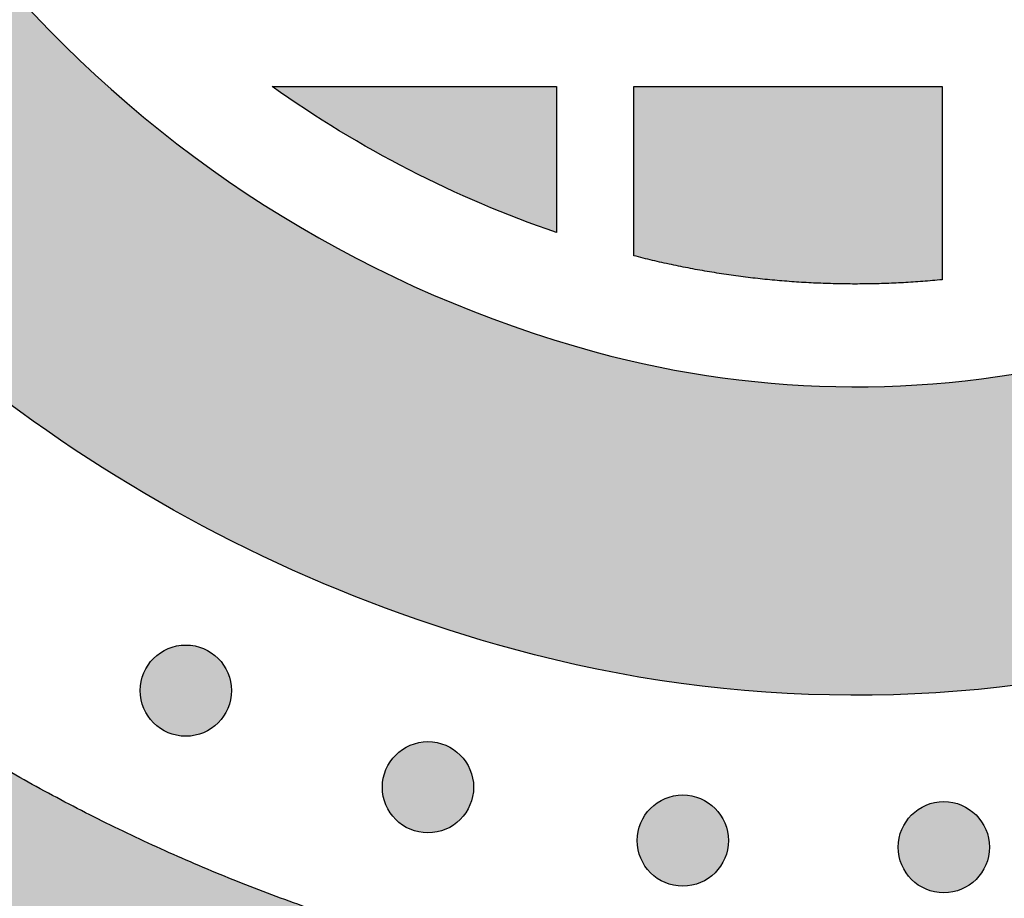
# Model space of a CAD drawing. Header units: millimetres. Extents: x -3873 to -97, y 912 to 4165.
# Tile 184 of 256: x -3785 to -3747, y 1680 to 1714. Entities that reach past the tile are written whole.
import ezdxf

# ---------------------------------------------------------------- set-up
doc = ezdxf.new("R2010")
doc.units = ezdxf.units.MM
doc.layers.add('pattern', color=7, linetype='Continuous', true_color=0x000000)

msp = doc.modelspace()

# ---------------------------------------------------------------- hatches: boundary and pattern name
at = {"layer": 'pattern'}
for points in [[(-3799.45, 1713.203), (-3785.498, 1714.841), (-3784.941, 1714.237), (-3784.371, 1713.642), (-3783.791, 1713.055), (-3783.198, 1712.478), (-3782.594, 1711.91), (-3781.98, 1711.352), (-3781.354, 1710.804), (-3780.719, 1710.266), (-3780.072, 1709.74), (-3779.416, 1709.224), (-3778.75, 1708.719), (-3778.075, 1708.226), (-3777.391, 1707.745), (-3776.698, 1707.276), (-3775.996, 1706.819), (-3775.286, 1706.374), (-3774.568, 1705.943), (-3773.843, 1705.524), (-3773.111, 1705.118), (-3772.372, 1704.726), (-3771.627, 1704.347), (-3770.875, 1703.982), (-3770.118, 1703.631), (-3769.356, 1703.293), (-3768.589, 1702.969), (-3767.817, 1702.66), (-3767.041, 1702.364), (-3766.262, 1702.083), (-3765.479, 1701.817), (-3764.693, 1701.564), (-3763.904, 1701.326), (-3763.114, 1701.102), (-3761.9, 1700.791), (-3760.671, 1700.519), (-3759.431, 1700.287), (-3758.18, 1700.095), (-3756.921, 1699.944), (-3755.655, 1699.834), (-3754.386, 1699.767), (-3753.113, 1699.741), (-3751.841, 1699.758), (-3750.571, 1699.816), (-3749.304, 1699.917), (-3748.044, 1700.059), (-3746.792, 1700.242), (-3745.55, 1700.465), (-3744.32, 1700.728), (-3743.104, 1701.031), (-3741.869, 1701.377), (-3740.64, 1701.758), (-3739.42, 1702.174), (-3738.209, 1702.624), (-3737.01, 1703.108), (-3735.823, 1703.626), (-3734.65, 1704.177), (-3733.492, 1704.76), (-3732.35, 1705.375), (-3731.227, 1706.021), (-3730.122, 1706.698), (-3729.038, 1707.403), (-3727.976, 1708.138), (-3726.936, 1708.9), (-3725.92, 1709.688), (-3724.928, 1710.502), (-3723.503, 1711.739), (-3722.109, 1713.018), (-3720.748, 1714.34), (-3719.422, 1715.701), (-3718.133, 1717.101), (-3716.882, 1718.539), (-3715.671, 1720.012), (-3714.502, 1721.52), (-3713.375, 1723.059), (-3712.292, 1724.63), (-3711.255, 1726.228), (-3710.265, 1727.853), (-3709.321, 1729.503), (-3708.426, 1731.175), (-3707.58, 1732.868), (-3706.784, 1734.579), (-3700.009, 1749.697), (-3693.689, 1734.452), (-3695.835, 1729.667), (-3696.773, 1727.653), (-3697.768, 1725.661), (-3698.821, 1723.693), (-3699.932, 1721.752), (-3701.098, 1719.839), (-3702.318, 1717.958), (-3703.592, 1716.11), (-3704.918, 1714.298), (-3706.295, 1712.524), (-3707.72, 1710.79), (-3709.192, 1709.098), (-3710.709, 1707.45), (-3712.27, 1705.848), (-3713.871, 1704.293), (-3715.512, 1702.787), (-3717.189, 1701.331), (-3718.434, 1700.309), (-3719.711, 1699.318), (-3721.017, 1698.361), (-3722.352, 1697.439), (-3723.714, 1696.552), (-3725.101, 1695.702), (-3726.512, 1694.891), (-3727.946, 1694.118), (-3729.401, 1693.386), (-3730.875, 1692.694), (-3732.366, 1692.044), (-3733.873, 1691.435), (-3735.393, 1690.87), (-3736.926, 1690.348), (-3738.469, 1689.869), (-3740.021, 1689.433), (-3741.617, 1689.037), (-3743.231, 1688.691), (-3744.861, 1688.398), (-3746.504, 1688.158), (-3748.158, 1687.972), (-3749.82, 1687.84), (-3751.487, 1687.763), (-3753.156, 1687.741), (-3754.826, 1687.775), (-3756.492, 1687.864), (-3758.153, 1688.007), (-3759.805, 1688.206), (-3761.447, 1688.457), (-3763.075, 1688.762), (-3764.686, 1689.119), (-3766.279, 1689.527), (-3767.506, 1689.877), (-3768.73, 1690.255), (-3769.949, 1690.661), (-3771.163, 1691.094), (-3772.371, 1691.556), (-3773.571, 1692.045), (-3774.763, 1692.562), (-3775.947, 1693.106), (-3777.12, 1693.677), (-3778.282, 1694.275), (-3779.432, 1694.9), (-3780.57, 1695.551), (-3781.694, 1696.228), (-3782.803, 1696.93), (-3783.898, 1697.657), (-3784.975, 1698.408), (-3786.036, 1699.183), (-3787.079, 1699.982), (-3788.104, 1700.803), (-3789.109, 1701.646), (-3790.094, 1702.51), (-3791.059, 1703.395), (-3792.002, 1704.3), (-3792.924, 1705.224), (-3793.823, 1706.166), (-3794.699, 1707.126), (-3795.552, 1708.102), (-3796.381, 1709.094), (-3797.185, 1710.101), (-3797.965, 1711.122), (-3798.72, 1712.157)], [(-3687.472, 1719.455), (-3688.519, 1717.529), (-3689.614, 1715.624), (-3690.756, 1713.743), (-3691.945, 1711.887), (-3693.179, 1710.058), (-3694.459, 1708.258), (-3695.781, 1706.488), (-3697.147, 1704.75), (-3698.554, 1703.045), (-3700.001, 1701.375), (-3701.487, 1699.741), (-3703.01, 1698.145), (-3704.57, 1696.588), (-3706.164, 1695.07), (-3707.791, 1693.594), (-3709.45, 1692.16), (-3710.949, 1690.929), (-3712.486, 1689.737), (-3714.059, 1688.585), (-3715.666, 1687.474), (-3717.305, 1686.407), (-3718.975, 1685.384), (-3720.675, 1684.406), (-3722.401, 1683.476), (-3724.152, 1682.594), (-3725.926, 1681.761), (-3727.722, 1680.979), (-3729.536, 1680.246), (-3731.367, 1679.566), (-3733.212, 1678.937), (-3735.07, 1678.36), (-3736.938, 1677.836), (-3738.914, 1677.345), (-3740.912, 1676.918), (-3742.93, 1676.554), (-3744.964, 1676.257), (-3747.011, 1676.026), (-3749.069, 1675.863), (-3751.132, 1675.768), (-3753.199, 1675.741), (-3755.266, 1675.783), (-3757.329, 1675.893), (-3759.385, 1676.071), (-3761.431, 1676.316), (-3763.463, 1676.628), (-3765.478, 1677.006), (-3767.473, 1677.448), (-3769.445, 1677.953), (-3770.792, 1678.335), (-3772.134, 1678.745), (-3773.472, 1679.183), (-3774.804, 1679.649), (-3776.13, 1680.142), (-3777.448, 1680.663), (-3778.759, 1681.211), (-3780.061, 1681.787), (-3781.353, 1682.389), (-3782.634, 1683.018), (-3783.904, 1683.674), (-3785.162, 1684.356), (-3786.407, 1685.063), (-3787.638, 1685.796), (-3788.855, 1686.554), (-3790.056, 1687.337), (-3791.242, 1688.144), (-3792.41, 1688.974), (-3793.561, 1689.828), (-3794.694, 1690.703), (-3795.808, 1691.601), (-3796.902, 1692.521), (-3797.977, 1693.461), (-3799.031, 1694.421), (-3800.063, 1695.4), (-3801.074, 1696.398), (-3802.063, 1697.414), (-3803.03, 1698.447), (-3803.973, 1699.497), (-3804.893, 1700.562), (-3805.789, 1701.643), (-3806.66, 1702.738), (-3806.572, 1701.304), (-3806.449, 1699.869), (-3806.29, 1698.435), (-3806.096, 1697.004), (-3805.866, 1695.576), (-3805.601, 1694.153), (-3805.301, 1692.735), (-3804.966, 1691.326), (-3804.596, 1689.925), (-3804.192, 1688.534), (-3803.754, 1687.154), (-3803.282, 1685.787), (-3802.778, 1684.433), (-3802.241, 1683.094), (-3801.673, 1681.771), (-3801.074, 1680.465), (-3799.48, 1679.278), (-3797.856, 1678.127), (-3796.201, 1677.014), (-3794.517, 1675.939), (-3792.806, 1674.904), (-3791.069, 1673.91), (-3789.308, 1672.957), (-3787.523, 1672.047), (-3785.717, 1671.18), (-3783.891, 1670.357), (-3782.047, 1669.579), (-3780.186, 1668.846), (-3778.311, 1668.159), (-3776.422, 1667.519), (-3774.522, 1666.925), (-3772.611, 1666.378), (-3770.26, 1665.776), (-3767.881, 1665.249), (-3765.479, 1664.799), (-3763.056, 1664.427), (-3760.617, 1664.134), (-3758.166, 1663.922), (-3755.706, 1663.791), (-3753.242, 1663.741), (-3750.778, 1663.773), (-3748.318, 1663.887), (-3745.865, 1664.081), (-3743.424, 1664.356), (-3740.999, 1664.711), (-3738.593, 1665.144), (-3736.211, 1665.654), (-3733.855, 1666.239), (-3731.671, 1666.852), (-3729.498, 1667.526), (-3727.34, 1668.261), (-3725.199, 1669.058), (-3723.078, 1669.914), (-3720.978, 1670.829), (-3718.903, 1671.803), (-3716.855, 1672.834), (-3714.837, 1673.922), (-3712.85, 1675.065), (-3710.897, 1676.261), (-3708.979, 1677.509), (-3707.1, 1678.808), (-3705.261, 1680.156), (-3703.464, 1681.55), (-3701.71, 1682.989), (-3700.28, 1684.219), (-3698.87, 1685.476), (-3697.481, 1686.76), (-3696.116, 1688.07), (-3694.773, 1689.406), (-3693.455, 1690.767), (-3692.161, 1692.152), (-3690.892, 1693.56), (-3689.649, 1694.992), (-3688.433, 1696.445), (-3687.244, 1697.92), (-3686.083, 1699.416), (-3684.95, 1700.932), (-3683.845, 1702.467), (-3682.77, 1704.02), (-3681.724, 1705.59)], [(-3775.669, 1711.423), (-3764.607, 1711.425), (-3764.607, 1705.744), (-3765.341, 1706.002), (-3766.071, 1706.273), (-3766.796, 1706.558), (-3767.517, 1706.856), (-3768.232, 1707.168), (-3768.942, 1707.493), (-3769.647, 1707.83), (-3770.345, 1708.181), (-3771.036, 1708.544), (-3771.721, 1708.92), (-3772.399, 1709.307), (-3773.069, 1709.707), (-3773.732, 1710.119), (-3774.386, 1710.542), (-3775.032, 1710.977)], [(-3761.607, 1704.841), (-3761.607, 1711.425), (-3749.608, 1711.425), (-3749.608, 1703.906), (-3750.358, 1703.841), (-3751.11, 1703.791), (-3751.865, 1703.759), (-3752.621, 1703.743), (-3753.378, 1703.743), (-3754.135, 1703.76), (-3754.892, 1703.794), (-3755.649, 1703.845), (-3756.404, 1703.912), (-3757.157, 1703.996), (-3757.908, 1704.096), (-3758.656, 1704.213), (-3759.4, 1704.346), (-3760.141, 1704.495), (-3760.877, 1704.66)], [(-3777.78, 1689.173), (-3777.808, 1689.201), (-3777.837, 1689.228), (-3777.867, 1689.255), (-3777.897, 1689.281), (-3777.929, 1689.307), (-3777.961, 1689.332), (-3777.995, 1689.356), (-3778.029, 1689.38), (-3778.064, 1689.404), (-3778.099, 1689.427), (-3778.136, 1689.449), (-3778.173, 1689.47), (-3778.211, 1689.49), (-3778.25, 1689.51), (-3778.289, 1689.529), (-3778.33, 1689.547), (-3778.37, 1689.564), (-3778.412, 1689.58), (-3778.454, 1689.595), (-3778.496, 1689.609), (-3778.539, 1689.622), (-3778.582, 1689.634), (-3778.626, 1689.645), (-3778.671, 1689.655), (-3778.715, 1689.664), (-3778.76, 1689.672), (-3778.806, 1689.678), (-3778.851, 1689.683), (-3778.897, 1689.687), (-3778.942, 1689.69), (-3778.988, 1689.692), (-3779.034, 1689.693), (-3779.08, 1689.692), (-3779.126, 1689.69), (-3779.172, 1689.687), (-3779.217, 1689.683), (-3779.263, 1689.678), (-3779.308, 1689.672), (-3779.353, 1689.664), (-3779.398, 1689.655), (-3779.442, 1689.645), (-3779.486, 1689.634), (-3779.529, 1689.622), (-3779.572, 1689.609), (-3779.615, 1689.595), (-3779.657, 1689.58), (-3779.698, 1689.564), (-3779.739, 1689.547), (-3779.779, 1689.529), (-3779.818, 1689.51), (-3779.857, 1689.49), (-3779.895, 1689.47), (-3779.932, 1689.449), (-3779.969, 1689.427), (-3780.005, 1689.404), (-3780.04, 1689.38), (-3780.074, 1689.356), (-3780.107, 1689.332), (-3780.139, 1689.307), (-3780.171, 1689.281), (-3780.202, 1689.255), (-3780.232, 1689.228), (-3780.261, 1689.201), (-3780.289, 1689.173), (-3780.316, 1689.145), (-3780.344, 1689.116), (-3780.37, 1689.086), (-3780.397, 1689.055), (-3780.422, 1689.024), (-3780.447, 1688.991), (-3780.472, 1688.958), (-3780.496, 1688.924), (-3780.52, 1688.889), (-3780.542, 1688.853), (-3780.564, 1688.817), (-3780.586, 1688.779), (-3780.606, 1688.741), (-3780.626, 1688.703), (-3780.645, 1688.663), (-3780.663, 1688.623), (-3780.68, 1688.582), (-3780.696, 1688.541), (-3780.711, 1688.499), (-3780.725, 1688.457), (-3780.738, 1688.414), (-3780.75, 1688.37), (-3780.761, 1688.326), (-3780.771, 1688.282), (-3780.78, 1688.237), (-3780.787, 1688.192), (-3780.794, 1688.147), (-3780.799, 1688.102), (-3780.803, 1688.056), (-3780.806, 1688.01), (-3780.808, 1687.964), (-3780.809, 1687.919), (-3780.808, 1687.873), (-3780.806, 1687.827), (-3780.803, 1687.781), (-3780.799, 1687.735), (-3780.794, 1687.69), (-3780.787, 1687.645), (-3780.78, 1687.6), (-3780.771, 1687.555), (-3780.761, 1687.511), (-3780.75, 1687.467), (-3780.738, 1687.423), (-3780.725, 1687.38), (-3780.711, 1687.338), (-3780.696, 1687.296), (-3780.68, 1687.255), (-3780.663, 1687.214), (-3780.645, 1687.174), (-3780.626, 1687.134), (-3780.606, 1687.096), (-3780.586, 1687.058), (-3780.564, 1687.02), (-3780.542, 1686.984), (-3780.52, 1686.948), (-3780.496, 1686.913), (-3780.472, 1686.879), (-3780.447, 1686.846), (-3780.422, 1686.813), (-3780.397, 1686.782), (-3780.37, 1686.751), (-3780.344, 1686.721), (-3780.316, 1686.692), (-3780.289, 1686.664), (-3780.261, 1686.636), (-3780.232, 1686.609), (-3780.202, 1686.582), (-3780.171, 1686.556), (-3780.139, 1686.53), (-3780.107, 1686.505), (-3780.074, 1686.481), (-3780.04, 1686.457), (-3780.005, 1686.433), (-3779.969, 1686.41), (-3779.932, 1686.388), (-3779.895, 1686.367), (-3779.857, 1686.347), (-3779.818, 1686.327), (-3779.779, 1686.308), (-3779.739, 1686.29), (-3779.698, 1686.273), (-3779.657, 1686.257), (-3779.615, 1686.242), (-3779.572, 1686.228), (-3779.529, 1686.215), (-3779.486, 1686.203), (-3779.442, 1686.192), (-3779.398, 1686.182), (-3779.353, 1686.173), (-3779.308, 1686.165), (-3779.263, 1686.159), (-3779.217, 1686.154), (-3779.172, 1686.15), (-3779.126, 1686.147), (-3779.08, 1686.145), (-3779.034, 1686.144), (-3778.988, 1686.145), (-3778.942, 1686.147), (-3778.897, 1686.15), (-3778.851, 1686.154), (-3778.806, 1686.159), (-3778.76, 1686.165), (-3778.715, 1686.173), (-3778.671, 1686.182), (-3778.626, 1686.192), (-3778.582, 1686.203), (-3778.539, 1686.215), (-3778.496, 1686.228), (-3778.454, 1686.242), (-3778.412, 1686.257), (-3778.37, 1686.273), (-3778.33, 1686.29), (-3778.289, 1686.308), (-3778.25, 1686.327), (-3778.211, 1686.347), (-3778.173, 1686.367), (-3778.136, 1686.388), (-3778.099, 1686.41), (-3778.064, 1686.433), (-3778.029, 1686.457), (-3777.995, 1686.481), (-3777.961, 1686.505), (-3777.929, 1686.53), (-3777.897, 1686.556), (-3777.867, 1686.582), (-3777.837, 1686.609), (-3777.808, 1686.636), (-3777.78, 1686.664), (-3777.752, 1686.692), (-3777.725, 1686.721), (-3777.698, 1686.751), (-3777.672, 1686.782), (-3777.646, 1686.813), (-3777.621, 1686.846), (-3777.596, 1686.879), (-3777.572, 1686.913), (-3777.549, 1686.948), (-3777.526, 1686.984), (-3777.504, 1687.02), (-3777.483, 1687.058), (-3777.462, 1687.096), (-3777.443, 1687.134), (-3777.424, 1687.174), (-3777.406, 1687.214), (-3777.389, 1687.255), (-3777.373, 1687.296), (-3777.358, 1687.338), (-3777.344, 1687.38), (-3777.33, 1687.423), (-3777.318, 1687.467), (-3777.307, 1687.511), (-3777.298, 1687.555), (-3777.289, 1687.6), (-3777.281, 1687.645), (-3777.275, 1687.69), (-3777.269, 1687.735), (-3777.265, 1687.781), (-3777.262, 1687.827), (-3777.261, 1687.873), (-3777.26, 1687.919), (-3777.261, 1687.964), (-3777.262, 1688.01), (-3777.265, 1688.056), (-3777.269, 1688.102), (-3777.275, 1688.147), (-3777.281, 1688.192), (-3777.289, 1688.237), (-3777.298, 1688.282), (-3777.307, 1688.326), (-3777.318, 1688.37), (-3777.33, 1688.414), (-3777.344, 1688.457), (-3777.358, 1688.499), (-3777.373, 1688.541), (-3777.389, 1688.582), (-3777.406, 1688.623), (-3777.424, 1688.663), (-3777.443, 1688.703), (-3777.462, 1688.741), (-3777.483, 1688.779), (-3777.504, 1688.817), (-3777.526, 1688.853), (-3777.549, 1688.889), (-3777.572, 1688.924), (-3777.596, 1688.958), (-3777.621, 1688.991), (-3777.646, 1689.024), (-3777.672, 1689.055), (-3777.698, 1689.086), (-3777.725, 1689.116), (-3777.752, 1689.145)], [(-3768.358, 1685.415), (-3768.386, 1685.443), (-3768.415, 1685.47), (-3768.445, 1685.497), (-3768.475, 1685.523), (-3768.507, 1685.549), (-3768.539, 1685.574), (-3768.573, 1685.599), (-3768.607, 1685.623), (-3768.642, 1685.646), (-3768.677, 1685.669), (-3768.714, 1685.691), (-3768.751, 1685.712), (-3768.789, 1685.733), (-3768.828, 1685.752), (-3768.867, 1685.771), (-3768.907, 1685.789), (-3768.948, 1685.806), (-3768.99, 1685.822), (-3769.032, 1685.837), (-3769.074, 1685.852), (-3769.117, 1685.865), (-3769.16, 1685.877), (-3769.204, 1685.888), (-3769.249, 1685.898), (-3769.293, 1685.906), (-3769.338, 1685.914), (-3769.383, 1685.92), (-3769.429, 1685.926), (-3769.475, 1685.93), (-3769.52, 1685.933), (-3769.566, 1685.935), (-3769.612, 1685.935), (-3769.658, 1685.935), (-3769.704, 1685.933), (-3769.75, 1685.93), (-3769.795, 1685.926), (-3769.841, 1685.92), (-3769.886, 1685.914), (-3769.931, 1685.906), (-3769.976, 1685.898), (-3770.02, 1685.888), (-3770.064, 1685.877), (-3770.107, 1685.865), (-3770.15, 1685.852), (-3770.193, 1685.837), (-3770.235, 1685.822), (-3770.276, 1685.806), (-3770.317, 1685.789), (-3770.357, 1685.771), (-3770.396, 1685.752), (-3770.435, 1685.733), (-3770.473, 1685.712), (-3770.51, 1685.691), (-3770.547, 1685.669), (-3770.583, 1685.646), (-3770.618, 1685.623), (-3770.652, 1685.599), (-3770.685, 1685.574), (-3770.717, 1685.549), (-3770.749, 1685.523), (-3770.78, 1685.497), (-3770.81, 1685.47), (-3770.839, 1685.443), (-3770.867, 1685.415), (-3770.894, 1685.387), (-3770.922, 1685.358), (-3770.948, 1685.328), (-3770.974, 1685.298), (-3771, 1685.266), (-3771.025, 1685.234), (-3771.05, 1685.2), (-3771.074, 1685.166), (-3771.098, 1685.131), (-3771.12, 1685.096), (-3771.142, 1685.059), (-3771.164, 1685.022), (-3771.184, 1684.984), (-3771.204, 1684.945), (-3771.223, 1684.906), (-3771.241, 1684.866), (-3771.258, 1684.825), (-3771.274, 1684.783), (-3771.289, 1684.742), (-3771.303, 1684.699), (-3771.316, 1684.656), (-3771.328, 1684.613), (-3771.339, 1684.569), (-3771.349, 1684.524), (-3771.358, 1684.48), (-3771.365, 1684.435), (-3771.372, 1684.39), (-3771.377, 1684.344), (-3771.381, 1684.298), (-3771.384, 1684.253), (-3771.386, 1684.207), (-3771.387, 1684.161), (-3771.386, 1684.115), (-3771.384, 1684.069), (-3771.381, 1684.023), (-3771.377, 1683.978), (-3771.372, 1683.932), (-3771.365, 1683.887), (-3771.358, 1683.842), (-3771.349, 1683.797), (-3771.339, 1683.753), (-3771.328, 1683.709), (-3771.316, 1683.666), (-3771.303, 1683.623), (-3771.289, 1683.58), (-3771.274, 1683.538), (-3771.258, 1683.497), (-3771.241, 1683.456), (-3771.223, 1683.416), (-3771.204, 1683.377), (-3771.184, 1683.338), (-3771.164, 1683.3), (-3771.142, 1683.263), (-3771.12, 1683.226), (-3771.098, 1683.19), (-3771.074, 1683.155), (-3771.05, 1683.121), (-3771.025, 1683.088), (-3771, 1683.056), (-3770.974, 1683.024), (-3770.948, 1682.993), (-3770.922, 1682.963), (-3770.894, 1682.934), (-3770.867, 1682.906), (-3770.839, 1682.879), (-3770.81, 1682.852), (-3770.78, 1682.825), (-3770.749, 1682.799), (-3770.717, 1682.773), (-3770.685, 1682.748), (-3770.652, 1682.723), (-3770.618, 1682.699), (-3770.583, 1682.675), (-3770.547, 1682.653), (-3770.51, 1682.631), (-3770.473, 1682.609), (-3770.435, 1682.589), (-3770.396, 1682.569), (-3770.357, 1682.55), (-3770.317, 1682.533), (-3770.276, 1682.515), (-3770.235, 1682.499), (-3770.193, 1682.484), (-3770.15, 1682.47), (-3770.107, 1682.457), (-3770.064, 1682.445), (-3770.02, 1682.434), (-3769.976, 1682.424), (-3769.931, 1682.415), (-3769.886, 1682.408), (-3769.841, 1682.401), (-3769.795, 1682.396), (-3769.75, 1682.392), (-3769.704, 1682.389), (-3769.658, 1682.387), (-3769.612, 1682.387), (-3769.566, 1682.387), (-3769.52, 1682.389), (-3769.475, 1682.392), (-3769.429, 1682.396), (-3769.383, 1682.401), (-3769.338, 1682.408), (-3769.293, 1682.415), (-3769.249, 1682.424), (-3769.204, 1682.434), (-3769.16, 1682.445), (-3769.117, 1682.457), (-3769.074, 1682.47), (-3769.032, 1682.484), (-3768.99, 1682.499), (-3768.948, 1682.515), (-3768.907, 1682.533), (-3768.867, 1682.55), (-3768.828, 1682.569), (-3768.789, 1682.589), (-3768.751, 1682.609), (-3768.714, 1682.631), (-3768.677, 1682.653), (-3768.642, 1682.675), (-3768.607, 1682.699), (-3768.573, 1682.723), (-3768.539, 1682.748), (-3768.507, 1682.773), (-3768.475, 1682.799), (-3768.445, 1682.825), (-3768.415, 1682.852), (-3768.386, 1682.879), (-3768.358, 1682.906), (-3768.33, 1682.934), (-3768.303, 1682.963), (-3768.276, 1682.993), (-3768.25, 1683.024), (-3768.224, 1683.056), (-3768.199, 1683.088), (-3768.174, 1683.121), (-3768.15, 1683.155), (-3768.127, 1683.19), (-3768.104, 1683.226), (-3768.082, 1683.263), (-3768.061, 1683.3), (-3768.04, 1683.338), (-3768.021, 1683.377), (-3768.002, 1683.416), (-3767.984, 1683.456), (-3767.967, 1683.497), (-3767.951, 1683.538), (-3767.936, 1683.58), (-3767.922, 1683.623), (-3767.908, 1683.666), (-3767.896, 1683.709), (-3767.885, 1683.753), (-3767.876, 1683.797), (-3767.867, 1683.842), (-3767.859, 1683.887), (-3767.853, 1683.932), (-3767.847, 1683.978), (-3767.843, 1684.023), (-3767.84, 1684.069), (-3767.838, 1684.115), (-3767.838, 1684.161), (-3767.838, 1684.207), (-3767.84, 1684.253), (-3767.843, 1684.298), (-3767.847, 1684.344), (-3767.853, 1684.39), (-3767.859, 1684.435), (-3767.867, 1684.48), (-3767.876, 1684.524), (-3767.885, 1684.569), (-3767.896, 1684.613), (-3767.908, 1684.656), (-3767.922, 1684.699), (-3767.936, 1684.742), (-3767.951, 1684.783), (-3767.967, 1684.825), (-3767.984, 1684.866), (-3768.002, 1684.906), (-3768.021, 1684.945), (-3768.04, 1684.984), (-3768.061, 1685.022), (-3768.082, 1685.059), (-3768.104, 1685.096), (-3768.127, 1685.131), (-3768.15, 1685.166), (-3768.174, 1685.2), (-3768.199, 1685.234), (-3768.224, 1685.266), (-3768.25, 1685.298), (-3768.276, 1685.328), (-3768.303, 1685.358), (-3768.33, 1685.387)], [(-3758.442, 1683.341), (-3758.471, 1683.369), (-3758.5, 1683.396), (-3758.53, 1683.422), (-3758.56, 1683.449), (-3758.592, 1683.474), (-3758.624, 1683.5), (-3758.658, 1683.524), (-3758.692, 1683.548), (-3758.727, 1683.572), (-3758.762, 1683.595), (-3758.799, 1683.617), (-3758.836, 1683.638), (-3758.874, 1683.658), (-3758.913, 1683.678), (-3758.952, 1683.697), (-3758.992, 1683.715), (-3759.033, 1683.732), (-3759.074, 1683.748), (-3759.116, 1683.763), (-3759.159, 1683.777), (-3759.202, 1683.79), (-3759.245, 1683.802), (-3759.289, 1683.813), (-3759.334, 1683.823), (-3759.378, 1683.832), (-3759.423, 1683.839), (-3759.468, 1683.846), (-3759.514, 1683.851), (-3759.56, 1683.855), (-3759.605, 1683.858), (-3759.651, 1683.86), (-3759.697, 1683.861), (-3759.743, 1683.86), (-3759.789, 1683.858), (-3759.835, 1683.855), (-3759.88, 1683.851), (-3759.926, 1683.846), (-3759.971, 1683.839), (-3760.016, 1683.832), (-3760.061, 1683.823), (-3760.105, 1683.813), (-3760.149, 1683.802), (-3760.192, 1683.79), (-3760.235, 1683.777), (-3760.278, 1683.763), (-3760.32, 1683.748), (-3760.361, 1683.732), (-3760.402, 1683.715), (-3760.442, 1683.697), (-3760.481, 1683.678), (-3760.52, 1683.658), (-3760.558, 1683.638), (-3760.595, 1683.617), (-3760.632, 1683.595), (-3760.668, 1683.572), (-3760.702, 1683.548), (-3760.737, 1683.524), (-3760.77, 1683.5), (-3760.802, 1683.474), (-3760.834, 1683.449), (-3760.865, 1683.422), (-3760.895, 1683.396), (-3760.924, 1683.369), (-3760.952, 1683.341), (-3760.979, 1683.313), (-3761.006, 1683.284), (-3761.033, 1683.254), (-3761.059, 1683.223), (-3761.085, 1683.192), (-3761.11, 1683.159), (-3761.135, 1683.126), (-3761.159, 1683.092), (-3761.182, 1683.057), (-3761.205, 1683.021), (-3761.227, 1682.985), (-3761.249, 1682.947), (-3761.269, 1682.909), (-3761.289, 1682.871), (-3761.308, 1682.831), (-3761.325, 1682.791), (-3761.342, 1682.75), (-3761.359, 1682.709), (-3761.374, 1682.667), (-3761.388, 1682.625), (-3761.401, 1682.582), (-3761.413, 1682.538), (-3761.424, 1682.494), (-3761.434, 1682.45), (-3761.443, 1682.405), (-3761.45, 1682.36), (-3761.457, 1682.315), (-3761.462, 1682.27), (-3761.466, 1682.224), (-3761.469, 1682.178), (-3761.471, 1682.132), (-3761.471, 1682.086), (-3761.471, 1682.041), (-3761.469, 1681.995), (-3761.466, 1681.949), (-3761.462, 1681.903), (-3761.457, 1681.858), (-3761.45, 1681.812), (-3761.443, 1681.768), (-3761.434, 1681.723), (-3761.424, 1681.679), (-3761.413, 1681.635), (-3761.401, 1681.591), (-3761.388, 1681.548), (-3761.374, 1681.506), (-3761.359, 1681.464), (-3761.342, 1681.422), (-3761.325, 1681.382), (-3761.308, 1681.342), (-3761.289, 1681.302), (-3761.269, 1681.263), (-3761.249, 1681.225), (-3761.227, 1681.188), (-3761.205, 1681.152), (-3761.182, 1681.116), (-3761.159, 1681.081), (-3761.135, 1681.047), (-3761.11, 1681.014), (-3761.085, 1680.981), (-3761.059, 1680.95), (-3761.033, 1680.919), (-3761.006, 1680.889), (-3760.979, 1680.86), (-3760.952, 1680.832), (-3760.924, 1680.804), (-3760.895, 1680.777), (-3760.865, 1680.75), (-3760.834, 1680.724), (-3760.802, 1680.698), (-3760.77, 1680.673), (-3760.737, 1680.649), (-3760.702, 1680.624), (-3760.668, 1680.601), (-3760.632, 1680.578), (-3760.595, 1680.556), (-3760.558, 1680.535), (-3760.52, 1680.515), (-3760.481, 1680.495), (-3760.442, 1680.476), (-3760.402, 1680.458), (-3760.361, 1680.441), (-3760.32, 1680.425), (-3760.278, 1680.41), (-3760.235, 1680.396), (-3760.192, 1680.383), (-3760.149, 1680.371), (-3760.105, 1680.36), (-3760.061, 1680.35), (-3760.016, 1680.341), (-3759.971, 1680.333), (-3759.926, 1680.327), (-3759.88, 1680.322), (-3759.835, 1680.317), (-3759.789, 1680.315), (-3759.743, 1680.313), (-3759.697, 1680.312), (-3759.651, 1680.313), (-3759.605, 1680.315), (-3759.56, 1680.317), (-3759.514, 1680.322), (-3759.468, 1680.327), (-3759.423, 1680.333), (-3759.378, 1680.341), (-3759.334, 1680.35), (-3759.289, 1680.36), (-3759.245, 1680.371), (-3759.202, 1680.383), (-3759.159, 1680.396), (-3759.116, 1680.41), (-3759.074, 1680.425), (-3759.033, 1680.441), (-3758.992, 1680.458), (-3758.952, 1680.476), (-3758.913, 1680.495), (-3758.874, 1680.515), (-3758.836, 1680.535), (-3758.799, 1680.556), (-3758.762, 1680.578), (-3758.727, 1680.601), (-3758.692, 1680.624), (-3758.658, 1680.649), (-3758.624, 1680.673), (-3758.592, 1680.698), (-3758.56, 1680.724), (-3758.53, 1680.75), (-3758.5, 1680.777), (-3758.471, 1680.804), (-3758.442, 1680.832), (-3758.415, 1680.86), (-3758.388, 1680.889), (-3758.361, 1680.919), (-3758.335, 1680.95), (-3758.309, 1680.981), (-3758.284, 1681.014), (-3758.259, 1681.047), (-3758.235, 1681.081), (-3758.212, 1681.116), (-3758.189, 1681.152), (-3758.167, 1681.188), (-3758.146, 1681.225), (-3758.125, 1681.263), (-3758.106, 1681.302), (-3758.087, 1681.342), (-3758.069, 1681.382), (-3758.052, 1681.422), (-3758.036, 1681.464), (-3758.021, 1681.506), (-3758.006, 1681.548), (-3757.993, 1681.591), (-3757.981, 1681.635), (-3757.97, 1681.679), (-3757.96, 1681.723), (-3757.952, 1681.768), (-3757.944, 1681.812), (-3757.938, 1681.858), (-3757.932, 1681.903), (-3757.928, 1681.949), (-3757.925, 1681.995), (-3757.923, 1682.041), (-3757.923, 1682.086), (-3757.923, 1682.132), (-3757.925, 1682.178), (-3757.928, 1682.224), (-3757.932, 1682.27), (-3757.938, 1682.315), (-3757.944, 1682.36), (-3757.952, 1682.405), (-3757.96, 1682.45), (-3757.97, 1682.494), (-3757.981, 1682.538), (-3757.993, 1682.582), (-3758.006, 1682.625), (-3758.021, 1682.667), (-3758.036, 1682.709), (-3758.052, 1682.75), (-3758.069, 1682.791), (-3758.087, 1682.831), (-3758.106, 1682.871), (-3758.125, 1682.909), (-3758.146, 1682.947), (-3758.167, 1682.985), (-3758.189, 1683.021), (-3758.212, 1683.057), (-3758.235, 1683.092), (-3758.259, 1683.126), (-3758.284, 1683.159), (-3758.309, 1683.192), (-3758.335, 1683.223), (-3758.361, 1683.254), (-3758.388, 1683.284), (-3758.415, 1683.313)], [(-3748.286, 1683.083), (-3748.314, 1683.11), (-3748.344, 1683.137), (-3748.373, 1683.164), (-3748.404, 1683.19), (-3748.436, 1683.216), (-3748.468, 1683.241), (-3748.501, 1683.266), (-3748.536, 1683.29), (-3748.57, 1683.313), (-3748.606, 1683.336), (-3748.643, 1683.358), (-3748.68, 1683.379), (-3748.718, 1683.4), (-3748.757, 1683.42), (-3748.796, 1683.438), (-3748.836, 1683.456), (-3748.877, 1683.473), (-3748.918, 1683.489), (-3748.96, 1683.505), (-3749.003, 1683.519), (-3749.046, 1683.532), (-3749.089, 1683.544), (-3749.133, 1683.555), (-3749.177, 1683.565), (-3749.222, 1683.573), (-3749.267, 1683.581), (-3749.312, 1683.588), (-3749.358, 1683.593), (-3749.403, 1683.597), (-3749.449, 1683.6), (-3749.495, 1683.602), (-3749.541, 1683.602), (-3749.587, 1683.602), (-3749.633, 1683.6), (-3749.679, 1683.597), (-3749.724, 1683.593), (-3749.77, 1683.588), (-3749.815, 1683.581), (-3749.86, 1683.573), (-3749.905, 1683.565), (-3749.949, 1683.555), (-3749.993, 1683.544), (-3750.036, 1683.532), (-3750.079, 1683.519), (-3750.122, 1683.505), (-3750.164, 1683.489), (-3750.205, 1683.473), (-3750.246, 1683.456), (-3750.286, 1683.438), (-3750.325, 1683.42), (-3750.364, 1683.4), (-3750.402, 1683.379), (-3750.439, 1683.358), (-3750.476, 1683.336), (-3750.511, 1683.313), (-3750.546, 1683.29), (-3750.58, 1683.266), (-3750.614, 1683.241), (-3750.646, 1683.216), (-3750.678, 1683.19), (-3750.709, 1683.164), (-3750.738, 1683.137), (-3750.767, 1683.11), (-3750.796, 1683.083), (-3750.823, 1683.054), (-3750.85, 1683.025), (-3750.877, 1682.996), (-3750.903, 1682.965), (-3750.929, 1682.933), (-3750.954, 1682.901), (-3750.979, 1682.868), (-3751.003, 1682.833), (-3751.026, 1682.798), (-3751.049, 1682.763), (-3751.071, 1682.726), (-3751.092, 1682.689), (-3751.113, 1682.651), (-3751.133, 1682.612), (-3751.151, 1682.573), (-3751.169, 1682.533), (-3751.186, 1682.492), (-3751.202, 1682.451), (-3751.218, 1682.409), (-3751.232, 1682.366), (-3751.245, 1682.323), (-3751.257, 1682.28), (-3751.268, 1682.236), (-3751.278, 1682.192), (-3751.286, 1682.147), (-3751.294, 1682.102), (-3751.3, 1682.057), (-3751.306, 1682.011), (-3751.31, 1681.966), (-3751.313, 1681.92), (-3751.315, 1681.874), (-3751.315, 1681.828), (-3751.315, 1681.782), (-3751.313, 1681.736), (-3751.31, 1681.69), (-3751.306, 1681.645), (-3751.3, 1681.599), (-3751.294, 1681.554), (-3751.286, 1681.509), (-3751.278, 1681.464), (-3751.268, 1681.42), (-3751.257, 1681.376), (-3751.245, 1681.333), (-3751.232, 1681.29), (-3751.218, 1681.247), (-3751.202, 1681.205), (-3751.186, 1681.164), (-3751.169, 1681.123), (-3751.151, 1681.083), (-3751.133, 1681.044), (-3751.113, 1681.005), (-3751.092, 1680.967), (-3751.071, 1680.93), (-3751.049, 1680.893), (-3751.026, 1680.858), (-3751.003, 1680.823), (-3750.979, 1680.789), (-3750.954, 1680.755), (-3750.929, 1680.723), (-3750.903, 1680.691), (-3750.877, 1680.66), (-3750.85, 1680.631), (-3750.823, 1680.602), (-3750.796, 1680.573), (-3750.767, 1680.546), (-3750.738, 1680.519), (-3750.709, 1680.492), (-3750.678, 1680.466), (-3750.646, 1680.44), (-3750.614, 1680.415), (-3750.58, 1680.39), (-3750.546, 1680.366), (-3750.511, 1680.343), (-3750.476, 1680.32), (-3750.439, 1680.298), (-3750.402, 1680.277), (-3750.364, 1680.256), (-3750.325, 1680.236), (-3750.286, 1680.218), (-3750.246, 1680.2), (-3750.205, 1680.183), (-3750.164, 1680.167), (-3750.122, 1680.151), (-3750.079, 1680.137), (-3750.036, 1680.124), (-3749.993, 1680.112), (-3749.949, 1680.101), (-3749.905, 1680.091), (-3749.86, 1680.083), (-3749.815, 1680.075), (-3749.77, 1680.069), (-3749.724, 1680.063), (-3749.679, 1680.059), (-3749.633, 1680.056), (-3749.587, 1680.054), (-3749.541, 1680.054), (-3749.495, 1680.054), (-3749.449, 1680.056), (-3749.403, 1680.059), (-3749.358, 1680.063), (-3749.312, 1680.069), (-3749.267, 1680.075), (-3749.222, 1680.083), (-3749.177, 1680.091), (-3749.133, 1680.101), (-3749.089, 1680.112), (-3749.046, 1680.124), (-3749.003, 1680.137), (-3748.96, 1680.151), (-3748.918, 1680.167), (-3748.877, 1680.183), (-3748.836, 1680.2), (-3748.796, 1680.218), (-3748.757, 1680.236), (-3748.718, 1680.256), (-3748.68, 1680.277), (-3748.643, 1680.298), (-3748.606, 1680.32), (-3748.57, 1680.343), (-3748.536, 1680.366), (-3748.501, 1680.39), (-3748.468, 1680.415), (-3748.436, 1680.44), (-3748.404, 1680.466), (-3748.373, 1680.492), (-3748.344, 1680.519), (-3748.314, 1680.546), (-3748.286, 1680.573), (-3748.259, 1680.602), (-3748.232, 1680.631), (-3748.205, 1680.66), (-3748.179, 1680.691), (-3748.153, 1680.723), (-3748.128, 1680.755), (-3748.103, 1680.789), (-3748.079, 1680.823), (-3748.056, 1680.858), (-3748.033, 1680.893), (-3748.011, 1680.93), (-3747.99, 1680.967), (-3747.969, 1681.005), (-3747.949, 1681.044), (-3747.931, 1681.083), (-3747.913, 1681.123), (-3747.896, 1681.164), (-3747.879, 1681.205), (-3747.864, 1681.247), (-3747.85, 1681.29), (-3747.837, 1681.333), (-3747.825, 1681.376), (-3747.814, 1681.42), (-3747.804, 1681.464), (-3747.796, 1681.509), (-3747.788, 1681.554), (-3747.781, 1681.599), (-3747.776, 1681.645), (-3747.772, 1681.69), (-3747.769, 1681.736), (-3747.767, 1681.782), (-3747.767, 1681.828), (-3747.767, 1681.874), (-3747.769, 1681.92), (-3747.772, 1681.966), (-3747.776, 1682.011), (-3747.781, 1682.057), (-3747.788, 1682.102), (-3747.796, 1682.147), (-3747.804, 1682.192), (-3747.814, 1682.236), (-3747.825, 1682.28), (-3747.837, 1682.323), (-3747.85, 1682.366), (-3747.864, 1682.409), (-3747.879, 1682.451), (-3747.896, 1682.492), (-3747.913, 1682.533), (-3747.931, 1682.573), (-3747.949, 1682.612), (-3747.969, 1682.651), (-3747.99, 1682.689), (-3748.011, 1682.726), (-3748.033, 1682.763), (-3748.056, 1682.798), (-3748.079, 1682.833), (-3748.103, 1682.868), (-3748.128, 1682.901), (-3748.153, 1682.933), (-3748.179, 1682.965), (-3748.205, 1682.996), (-3748.232, 1683.025), (-3748.259, 1683.054)]]:
    msp.add_hatch(color=256, dxfattribs=at).paths.add_polyline_path(points, flags=0)

# ---------------------------------------------------------------- linework, layer by layer
for p, q in [((-3761.607, 1711.425), (-3749.608, 1711.425)), ((-3749.608, 1711.425), (-3749.608, 1703.906))]:
    msp.add_line(p, q, dxfattribs=at)
msp.add_lwpolyline([(-3775.669, 1711.423), (-3764.607, 1711.425), (-3764.607, 1705.744)], dxfattribs=at)
for centre in [(-3779.034, 1687.919), (-3769.612, 1684.161), (-3759.697, 1682.086), (-3749.541, 1681.828)]:
    msp.add_circle(centre, 1.774, dxfattribs=at)
for centre, radius, start, end in [((-3750.726, 1746.392), 46.953, 222.2197, 254.7028), ((-3752.976, 1738.167), 38.426, 254.7028, 284.8869)]:
    msp.add_arc(centre, radius, start, end, dxfattribs=at)
at = {"layer": 'pattern', "extrusion": (0, 0, -1)}
for centre, radius, start, end in [((3750.726, 1746.392), 58.953, 285.29723, 325.73886), ((3750.726, 1746.392), 42.953, 288.855, 305.4994), ((3752.976, 1738.167), 50.426, 255.1131, 285.2972)]:
    msp.add_arc(centre, radius, start, end, dxfattribs=at)
at = {"layer": 'pattern'}
for points, weights, knots in [([(-3687.472, 1719.455), (-3695.808, 1703.672), (-3709.45, 1692.16), (-3721.588, 1681.917), (-3736.938, 1677.836), (-3753.207, 1673.511), (-3769.445, 1677.953), (-3792.167, 1684.167), (-3806.66, 1702.738)], [1, 0.98163196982, 1, 0.975776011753, 1, 0.965508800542, 1, 0.949062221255, 1], [-35.25962, -35.25962, -35.25962, 0, 0, 31.249243, 31.249243, 64.135935, 64.135935, 109.623951, 109.623951, 109.623951]), ([(-3801.074, 1680.465), (-3788.216, 1670.646), (-3772.611, 1666.378), (-3753.252, 1661.083), (-3733.855, 1666.239), (-3715.905, 1671.011), (-3701.71, 1682.989), (-3690.058, 1692.823), (-3681.724, 1705.59)], [1, 0.981507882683, 1, 0.965508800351, 1, 0.975776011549, 1, 0.989391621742, 1], [132.735037, 132.735037, 132.735037, 164.690282, 164.690282, 203.898715, 203.898715, 240.441296, 240.441296, 270.718866, 270.718866, 270.718866])]:
    msp.add_rational_spline(points, weights, degree=2, knots=knots, dxfattribs=at)
msp.add_open_spline([(-3761.607, 1704.841), (-3761.604, 1708.102), (-3761.607, 1711.425)], degree=2, dxfattribs=at)
msp.add_rational_spline([(-3749.608, 1703.906), (-3755.691, 1703.308), (-3761.607, 1704.841)], [1, 0.984601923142, 1], degree=2, dxfattribs=at)

doc.saveas('drawing.dxf')
